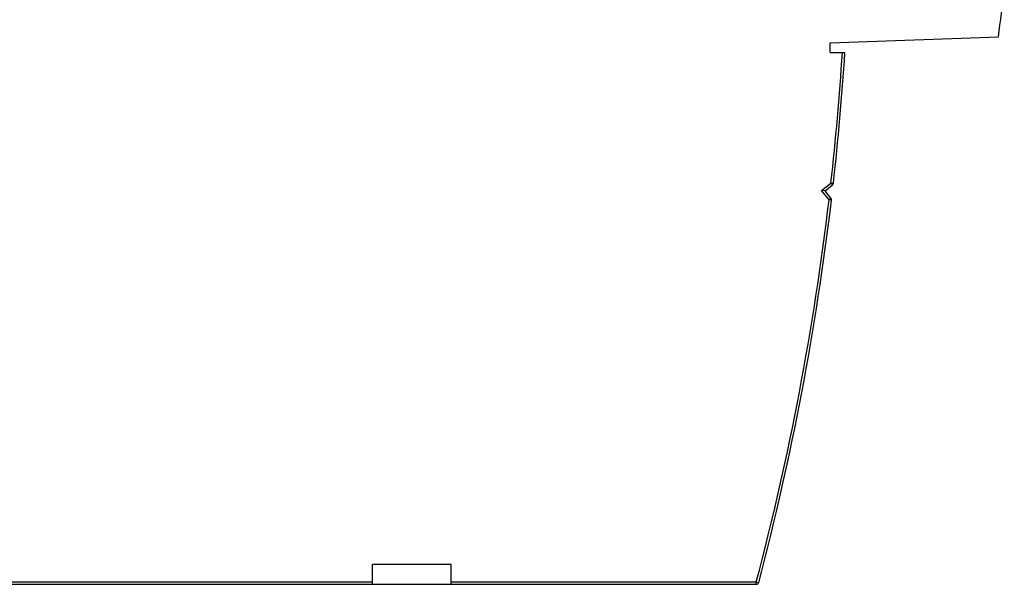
# Model space of a CAD drawing. Extents: x 0 to 841, y 0 to 594.
# Tile 3 of 66: x 362 to 412, y 66 to 95. Entities that reach past the tile are written whole.
import ezdxf

# ---------------------------------------------------------------- set-up
doc = ezdxf.new("R2010")
doc.units = 0
doc.header["$LTSCALE"] = 46.255
doc.layers.get('0').update_dxf_attribs({"linetype": 'CONTINUOUS'})

msp = doc.modelspace()

# ---------------------------------------------------------------- linework, layer by layer
at = {"color": 7, "linetype": 'CONTINUOUS'}
for p, q in [((402.966, 93.925), (411.505, 94.223)), ((402.966, 93.425), (402.966, 93.925)), ((402.966, 93.425), (403.716, 93.425)), ((402.712, 86.416), (402.536, 86.436)), ((402.712, 86.416), (403.086, 86.713)), ((403.009, 86.042), (402.712, 86.416)), ((383.749, 67.473), (379.749, 67.473)), ((379.749, 66.473), (379.749, 67.473)), ((383.749, 66.473), (383.749, 67.473)), ((303.749, 66.473), (399.223, 66.473))]:
    msp.add_line(p, q, dxfattribs=at)
at = {"color": 9, "linetype": 'CONTINUOUS'}
for p, q in [((402.536, 86.436), (403.008, 86.811)), ((402.911, 85.964), (402.536, 86.436)), ((403.008, 86.811), (403.132, 86.797)), ((403.008, 86.811), (403.086, 86.713)), ((402.911, 85.964), (403.009, 86.042)), ((403.035, 85.949), (402.911, 85.964)), ((309.749, 66.598), (379.749, 66.598)), ((383.749, 66.598), (399.223, 66.598)), ((399.223, 66.598), (399.343, 66.566)), ((399.223, 66.473), (399.223, 66.598))]:
    msp.add_line(p, q, dxfattribs=at)
at = {"color": 7, "linetype": 'CONTINUOUS'}
for centre, radius, start, end in [((272.749, 112.843), 140, 352.35701, 353.33486), ((264.003, 102.384), 140, 353.60745, 356.33075), ((403.008, 86.811), 0.125, 308.4329, 353.6074), ((264.003, 102.384), 140, 345.17632, 353.25834), ((402.911, 85.964), 0.125, 353.2583, 38.4329), ((399.223, 66.598), 0.125, 270, 345.1763)]:
    msp.add_arc(centre, radius, start, end, dxfattribs=at)
at = {"color": 9, "linetype": 'CONTINUOUS'}
for start, end in [(353.60745, 356.32747), (345.17632, 353.25834)]:
    msp.add_arc((264.003, 102.384), 139.875, start, end, dxfattribs=at)

doc.saveas('drawing.dxf')
